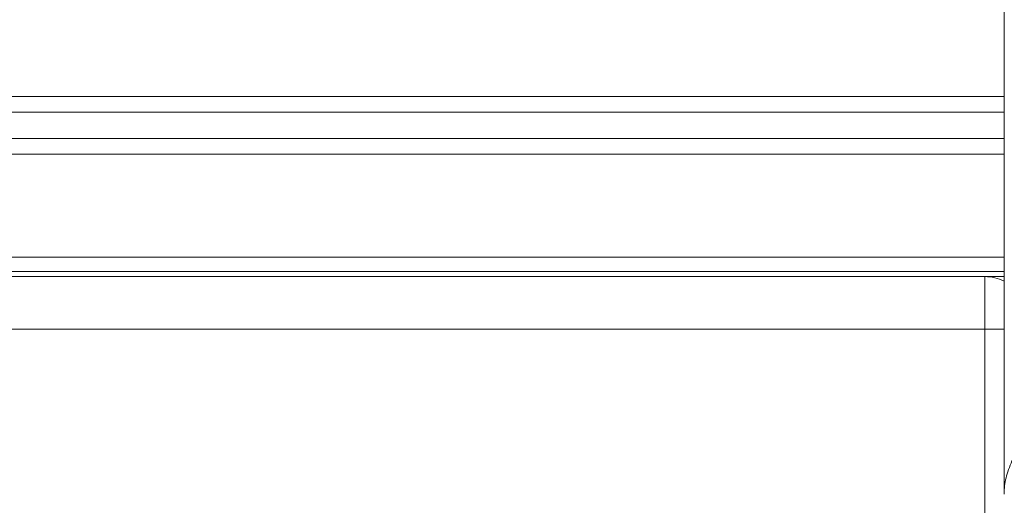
# Model space of a CAD drawing. Header units: millimetres. Extents: x 0 to 594, y 0 to 420.
# Tile 232 of 256: x 309.74 to 319.1, y 296.54 to 301.15. Entities that reach past the tile are written whole.
import ezdxf

# ---------------------------------------------------------------- set-up
doc = ezdxf.new("R2010")
doc.units = ezdxf.units.MM
doc.layers.add('1', color=7, linetype='Continuous', true_color=0xffffff)

msp = doc.modelspace()

# ---------------------------------------------------------------- linework, layer by layer
at = {"layer": '1', "color": 155, "linetype": 'Continuous', "lineweight": 13}
for p, q in [((319.0988, 317.6888), (319.0988, 296.6499)), ((307.7211, 300.4233), (319.0987, 300.4233)), ((319.0988, 300.2733), (307.7204, 300.2733)), ((307.7204, 300.0233), (319.0988, 300.0233)), ((319.0987, 299.8733), (307.7211, 299.8733)), ((306.6731, 298.7105), (318.9172, 298.7105)), ((318.9172, 298.7105), (319.0988, 298.7105)), ((318.9172, 298.7105), (318.9172, 298.2105)), ((318.9172, 298.2105), (306.6731, 298.2105)), ((319.0988, 298.2105), (318.9172, 298.2105)), ((318.9172, 296.1421), (318.9172, 298.2105))]:
    msp.add_line(p, q, dxfattribs=at)
msp.add_ellipse((318.9172, 298.2105), major_axis=(0, -0.5), ratio=0.901886, start_param=2.727123, end_param=3.141593, dxfattribs=at)
for points, knots in [([(307.7205, 298.8951), (308.9724, 298.8951), (310.2242, 298.8951), (312.7262, 298.8951), (313.9763, 298.8951), (316.4734, 298.8951), (317.7204, 298.8951), (319.0105, 298.8951), (319.0558, 298.8951), (319.1012, 298.8951)], [0, 0, 0, 0, 0.329333, 0.329333, 0.658667, 0.658667, 0.988, 0.988, 1, 1, 1, 1]), ([(319.1011, 298.7598), (317.8108, 298.7598), (316.5176, 298.7598), (312.7252, 298.7598), (310.2215, 298.7597), (307.7204, 298.7597)], [0, 0, 0, 0, 0.341428, 0.341428, 1, 1, 1, 1]), ([(319.0989, 296.6559), (319.0992, 296.6658), (319.0997, 296.6759), (319.1041, 296.7341), (319.1137, 296.7845), (319.1448, 296.8897), (319.1662, 296.9444), (319.2206, 297.0583), (319.2535, 297.1175), (319.3309, 297.24), (319.4197, 297.3668), (319.5311, 297.5019), (319.6539, 297.6412), (319.7209, 297.7129), (319.83, 297.8236), (319.8678, 297.8609), (319.9266, 297.9178), (319.9565, 297.9464), (319.9924, 297.9801), (320.0079, 297.9946), (320.0184, 298.0043), (320.0236, 298.0091), (320.0289, 298.014)], [0, 0, 0, 0, 0.029261, 0.029261, 0.167938, 0.167938, 0.306615, 0.306615, 0.445292, 0.445292, 0.583969, 0.722646, 0.722646, 0.861323, 0.861323, 0.930661, 0.930661, 0.965331, 0.982665, 0.991333, 0.991333, 1, 1, 1, 1])]:
    msp.add_open_spline(points, degree=3, knots=knots, dxfattribs=at)
msp.add_open_spline([(319.0988, 296.6435), (319.0988, 296.6476), (319.0989, 296.6517), (319.0989, 296.6559)], degree=3, dxfattribs=at)

doc.saveas('drawing.dxf')
